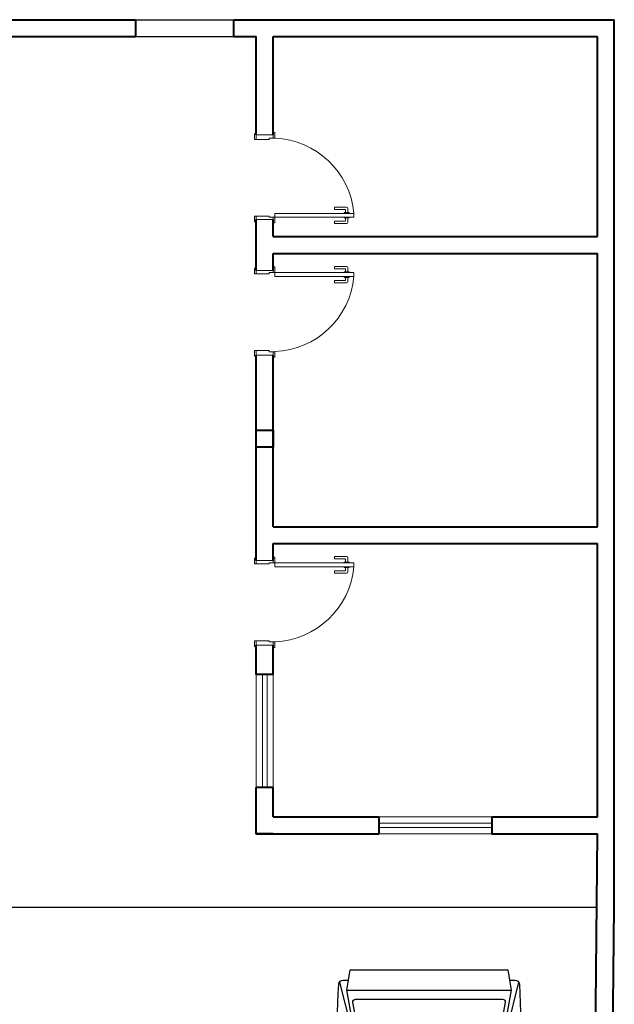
# Model space of a CAD drawing. Header units: millimetres. Extents: x 26 to 1362, y 24 to 358.
# Tile 106 of 256: x 517.64 to 522.9, y 316.41 to 325.13. Entities that reach past the tile are written whole.
import ezdxf

# ---------------------------------------------------------------- set-up
doc = ezdxf.new("R2010")
doc.units = ezdxf.units.MM
doc.linetypes.add('HIDDEN2', pattern=[4.7625, 3.175, -1.5875])
for name, color, linetype in [('ARQ-ALVENARIA', 4, 'Continuous'), ('ARQ-PISO', 8, 'Continuous'), ('EXTERN', 7, 'Continuous'), ('EXTERN-I', 251, 'Continuous'), ('MB_CONSTRUIR', 1, 'Continuous')]:
    doc.layers.add(name, color=color, linetype=linetype)
for name, color, linetype, lineweight in [('MB_ALVENARIA', 7, 'Continuous', 40), ('MB_ESQUADRIA', 7, 'Continuous', 5), ('MB_MOBILIÁRIO', 8, 'Continuous', 13)]:
    doc.layers.add(name, color=color, linetype=linetype, lineweight=lineweight)

# ---------------------------------------------------------------- blocks, each defined once
blk = doc.blocks.new('Carro_03')
at = {"layer": 'EXTERN'}
blk.add_lwpolyline([(3.4, -0.6019), (3.4, -0.6437, -0.400755), (3.3666, -0.6787, -0.024282), (1.0571, -0.6732), (0.9448, -0.6732, -0.01958), (0.18, -0.6055, -0.323148), (0.03, -0.4482), (0.03, -0.1982), (0, -0.1982), (0, 0.1982), (0.03, 0.1982), (0.03, 0.5018, -0.323148), (0.18, 0.6591, -0.01958), (0.9448, 0.7268), (1.0571, 0.7268, -0.024282), (3.3666, 0.7323, -0.400755), (3.4, 0.6973), (3.4, 0.6555), (3.48, 0.6428), (3.48, -0.5892)], format="xyb", close=True, dxfattribs=at)
at = {"layer": 'EXTERN-I'}
for p, q in [((3.384, 0.7267), (2.7479, 0.5658)), ((3.32, 0.6681), (3.32, -0.6145)), ((0.03, 0.5018), (0.1385, 0.5542)), ((1.6075, 0.5455), (2.6728, 0.5469)), ((1.1694, 0.4768), (0.1124, 0.3268)), ((1.1694, -0.4232), (0.1124, -0.2732)), ((0.03, -0.4482), (0.1385, -0.5006)), ((1.6075, -0.4919), (2.6728, -0.4933)), ((3.384, -0.6731), (2.7479, -0.5122))]:
    blk.add_line(p, q, dxfattribs=at)
for points in [[(0.9298, -0.6724), (1.596, -0.5, 0.376264), (1.6108, -0.4783, -0.061052), (1.6108, 0.5319, 0.376264), (1.596, 0.5537), (0.9298, 0.7261)], [(3.4, -0.6019), (3.32, -0.6145), (2.6854, -0.5011, -0.39825), (2.6691, -0.4789, 0.061136), (2.6691, 0.5325, -0.39825), (2.6854, 0.5547), (3.32, 0.6681), (3.4, 0.6555)]]:
    blk.add_lwpolyline(points, format="xyb", dxfattribs=at)
for points in [[(0.1398, -0.5098, -0.074208), (0.1398, 0.5634), (1.2, 0.6251), (1.5631, 0.5312, -0.374478), (1.578, 0.5095, 0.05791), (1.578, -0.4559, -0.374478), (1.5631, -0.4776), (1.2, -0.5715)], [(3.2265, -0.5673), (2.7, -0.4732, 0.06), (2.7, 0.5268), (3.2265, 0.6209, -0.467038), (3.25, 0.6012), (3.25, -0.5476, -0.467038)], [(1.1252, 0.3897), (1.0224, 0.3751, 0.000952), (1.0211, 0.3649), (1.1238, 0.3794, -0.000991)], [(1.0237, 0.3854), (1.1267, 0.4, -0.000994), (1.1282, 0.4104), (1.0251, 0.3957, 0.000954)], [(1.1298, 0.4207, -0.000996), (1.1313, 0.431), (1.028, 0.4163, 0.000956), (1.0265, 0.406)], [(1.0141, 0.3033), (1.1162, 0.3178, -0.000985), (1.1174, 0.328), (1.0151, 0.3135, 0.000947)], [(1.1186, 0.3383, -0.000987), (1.1198, 0.3486), (1.0174, 0.334, 0.000948), (1.0162, 0.3238)], [(1.0186, 0.3443), (1.1211, 0.3589, -0.000989), (1.1224, 0.3691), (1.0198, 0.3546, 0.00095)], [(1.1174, -0.2744, -0.000985), (1.1162, -0.2642), (1.0141, -0.2497, 0.000947), (1.0151, -0.2599)], [(1.0174, -0.2804), (1.1198, -0.295, -0.000987), (1.1186, -0.2847), (1.0162, -0.2702, 0.000948)], [(1.0198, -0.301), (1.1224, -0.3155, -0.000989), (1.1211, -0.3052), (1.0186, -0.2907, 0.00095)], [(1.0211, -0.3113, 0.000952), (1.0224, -0.3215), (1.1252, -0.3361, -0.000991), (1.1238, -0.3258)], [(1.0251, -0.3421), (1.1282, -0.3568, -0.000994), (1.1267, -0.3464), (1.0237, -0.3318, 0.000954)], [(1.1298, -0.3671), (1.0265, -0.3524, 0.000956), (1.028, -0.3627), (1.1313, -0.3774, -0.000996)]]:
    blk.add_lwpolyline(points, format="xyb", close=True, dxfattribs=at)
blk.add_arc((3.7222, 0.0268), 2.5922, 166.65456, 193.34544, dxfattribs=at)

msp = doc.modelspace()

# ---------------------------------------------------------------- linework, layer by layer
at = {"layer": 'ARQ-ALVENARIA'}
msp.add_lwpolyline([(522.7498, 317.2675), (522.7498, 317.2683)], dxfattribs=at)
at = {"layer": 'ARQ-PISO'}
msp.add_line((514.6198, 317.2675), (522.7498, 317.2683), dxfattribs=at)
at = {"layer": 'MB_ALVENARIA'}
for points in [[(510.7698, 325.1275), (518.6598, 325.1275)], [(518.6598, 325.1275), (518.6598, 324.9775)], [(519.5298, 325.1275), (522.8998, 325.1275)], [(519.5298, 324.9775), (519.5298, 324.9775), (519.5298, 325.1275)], [(522.8998, 317.2675), (522.8998, 325.1275)], [(514.6198, 324.9775), (518.6598, 324.9775)], [(519.5298, 324.9775), (519.7298, 324.9775)], [(519.7298, 324.1075), (519.7298, 324.9775)], [(519.8798, 324.9775), (522.7498, 324.9775)], [(519.8798, 324.1075), (519.8798, 324.9775)], [(522.7498, 323.2075), (522.7498, 324.9775)], [(519.7298, 322.9075), (519.7298, 323.3575)], [(519.8798, 323.2075), (519.8798, 323.3575)], [(519.8798, 323.2075), (522.7498, 323.2075)], [(519.8798, 323.0575), (522.7498, 323.0575)], [(519.8798, 322.9075), (519.8798, 323.0575)], [(522.7498, 320.6375), (522.7498, 323.0575)], [(519.7298, 320.3375), (519.7298, 322.1575)], [(519.8798, 320.6375), (519.8798, 322.1575)], [(519.8798, 320.6375), (522.7498, 320.6375)], [(519.8798, 320.3375), (519.8798, 320.4875)], [(519.8798, 320.4875), (522.7498, 320.4875)], [(522.7498, 318.0675), (522.7498, 320.4875)], [(519.7298, 319.3275), (519.7298, 319.5875)], [(519.8798, 319.3275), (519.8798, 319.5875)], [(519.8798, 319.3275), (519.7298, 319.3275)], [(519.7298, 317.9175), (519.7298, 318.3275)], [(519.8798, 318.3275), (519.7298, 318.3275)], [(519.8798, 318.0675), (519.8798, 318.3275)], [(519.8798, 317.9175), (519.7298, 317.9175), (519.7298, 318.0675)], [(519.8798, 318.0675), (520.8148, 318.0675)], [(520.8148, 318.0675), (520.8148, 317.9175)], [(521.8148, 318.0675), (522.7498, 318.0675)], [(521.8148, 318.0675), (521.8148, 317.9175)], [(519.7298, 317.9175), (520.8148, 317.9175)], [(521.8148, 317.9175), (522.7498, 317.9175)], [(522.6198, 304.5691), (522.7498, 317.9175)], [(522.7698, 304.5675), (522.8998, 317.2675)]]:
    msp.add_lwpolyline(points, dxfattribs=at)
msp.add_lwpolyline([(519.8798, 321.4925), (519.8798, 321.3425), (519.7298, 321.3425), (519.7298, 321.4925)], close=True, dxfattribs=at)
at = {"layer": 'MB_CONSTRUIR'}
for p, q in [((518.6598, 325.1275), (519.5298, 325.1275)), ((518.6598, 324.9775), (519.5298, 324.9775))]:
    msp.add_line(p, q, dxfattribs=at)
at = {"layer": 'MB_ESQUADRIA'}
for p, q in [((519.7298, 324.0676), (519.7298, 324.1026)), ((519.7298, 324.0676), (519.7298, 324.1026)), ((519.8448, 324.0675), (519.7298, 324.0676)), ((519.8448, 324.0675), (519.7298, 324.0676)), ((519.8448, 324.0775), (519.8448, 324.0675)), ((519.8448, 324.0775), (519.8798, 324.0775)), ((519.8448, 324.0775), (519.8448, 324.0675)), ((519.8448, 324.0775), (519.8798, 324.0775)), ((519.8798, 324.0775), (519.8798, 324.1025)), ((519.8798, 324.0775), (519.8798, 324.1025)), ((520.4223, 323.4679), (520.4223, 323.4479)), ((520.5293, 323.4679), (520.4223, 323.4679)), ((520.4223, 323.4679), (520.4223, 323.4479)), ((520.5293, 323.4679), (520.4223, 323.4679)), ((520.4223, 323.4479), (520.5143, 323.4479)), ((520.4223, 323.4479), (520.5143, 323.4479)), ((520.5093, 323.4193), (520.5093, 323.4129)), ((520.5519, 323.4193), (520.5093, 323.4193)), ((520.5093, 323.4193), (520.5093, 323.4129)), ((520.5519, 323.4193), (520.5093, 323.4193)), ((520.5193, 323.4429), (520.5193, 323.4193)), ((520.5193, 323.4429), (520.5193, 323.4193)), ((520.5393, 323.4193), (520.5393, 323.4579)), ((520.5393, 323.4193), (520.5393, 323.4579)), ((520.5519, 323.4129), (520.5519, 323.4193)), ((520.5519, 323.4129), (520.5519, 323.4193)), ((519.8448, 323.3875), (519.7298, 323.3875)), ((519.7298, 323.3875), (519.7298, 323.3525)), ((519.8448, 323.3875), (519.7298, 323.3875)), ((519.7298, 323.3875), (519.7298, 323.3525)), ((519.8448, 323.3875), (519.7298, 323.3875)), ((519.7298, 323.3875), (519.7298, 323.3525)), ((519.8448, 323.3875), (519.7298, 323.3875)), ((519.7298, 323.3875), (519.7298, 323.3525)), ((519.8448, 323.3775), (519.8448, 323.3875)), ((519.8448, 323.3775), (519.8448, 323.3875)), ((519.8448, 323.3775), (519.8448, 323.3875)), ((519.8448, 323.3775), (519.8448, 323.3875)), ((519.8448, 323.3775), (519.8798, 323.3775)), ((519.8448, 323.3775), (519.8798, 323.3775)), ((519.8448, 323.3775), (519.8798, 323.3775)), ((519.8448, 323.3775), (519.8798, 323.3775)), ((519.8798, 323.3776), (519.8798, 323.3525)), ((519.8798, 323.3776), (519.8798, 323.3525)), ((519.8798, 323.3776), (519.8798, 323.3525)), ((519.8798, 323.3776), (519.8798, 323.3525)), ((520.4224, 323.3229), (520.4224, 323.3429)), ((520.4224, 323.3429), (520.5144, 323.3429)), ((520.4224, 323.3229), (520.4224, 323.3429)), ((520.4224, 323.3429), (520.5144, 323.3429)), ((520.5093, 323.3716), (520.5093, 323.3779)), ((520.5093, 323.3716), (520.5093, 323.3779)), ((520.5519, 323.3716), (520.5093, 323.3716)), ((520.5519, 323.3716), (520.5093, 323.3716)), ((520.5194, 323.3479), (520.5194, 323.3716)), ((520.5194, 323.3479), (520.5194, 323.3716)), ((520.5394, 323.3716), (520.5394, 323.3329)), ((520.5394, 323.3716), (520.5394, 323.3329)), ((520.5519, 323.3779), (520.5519, 323.3716)), ((520.5519, 323.3779), (520.5519, 323.3716)), ((520.5294, 323.3229), (520.4224, 323.3229)), ((520.5294, 323.3229), (520.4224, 323.3229)), ((519.7298, 322.8776), (519.7298, 322.9126)), ((519.7298, 322.8776), (519.7298, 322.9126)), ((519.7298, 322.8776), (519.7298, 322.9126)), ((519.7298, 322.8776), (519.7298, 322.9126)), ((519.8798, 322.8875), (519.8798, 322.9125)), ((519.8798, 322.8875), (519.8798, 322.9125)), ((519.8798, 322.8875), (519.8798, 322.9125)), ((519.8798, 322.8875), (519.8798, 322.9125)), ((520.4224, 322.9422), (520.4224, 322.9222)), ((520.5294, 322.9421), (520.4224, 322.9422)), ((520.4224, 322.9422), (520.4224, 322.9222)), ((520.5294, 322.9421), (520.4224, 322.9422)), ((520.4224, 322.9222), (520.5144, 322.9221)), ((520.4224, 322.9222), (520.5144, 322.9221)), ((520.5093, 322.8935), (520.5093, 322.8871)), ((520.5519, 322.8935), (520.5093, 322.8935)), ((520.5093, 322.8935), (520.5093, 322.8871)), ((520.5519, 322.8935), (520.5093, 322.8935)), ((520.5194, 322.9171), (520.5194, 322.8935)), ((520.5194, 322.9171), (520.5194, 322.8935)), ((520.5394, 322.8935), (520.5394, 322.9321)), ((520.5394, 322.8935), (520.5394, 322.9321)), ((520.5519, 322.8871), (520.5519, 322.8935)), ((520.5519, 322.8871), (520.5519, 322.8935)), ((519.8448, 322.8775), (519.7298, 322.8776)), ((519.8448, 322.8775), (519.7298, 322.8776)), ((519.8448, 322.8775), (519.7298, 322.8776)), ((519.8448, 322.8775), (519.7298, 322.8776)), ((519.8448, 322.8875), (519.8798, 322.8875)), ((519.8448, 322.8875), (519.8448, 322.8775)), ((519.8448, 322.8875), (519.8798, 322.8875)), ((519.8448, 322.8875), (519.8448, 322.8775)), ((519.8448, 322.8875), (519.8798, 322.8875)), ((519.8448, 322.8875), (519.8448, 322.8775)), ((519.8448, 322.8875), (519.8798, 322.8875)), ((519.8448, 322.8875), (519.8448, 322.8775)), ((520.4223, 322.7972), (520.4223, 322.8172)), ((520.4223, 322.8172), (520.5143, 322.8171)), ((520.4223, 322.7972), (520.4223, 322.8172)), ((520.4223, 322.8172), (520.5143, 322.8171)), ((520.5093, 322.8458), (520.5093, 322.8521)), ((520.5093, 322.8458), (520.5093, 322.8521)), ((520.5519, 322.8458), (520.5093, 322.8458)), ((520.5519, 322.8458), (520.5093, 322.8458)), ((520.5193, 322.8221), (520.5193, 322.8458)), ((520.5193, 322.8221), (520.5193, 322.8458)), ((520.5393, 322.8458), (520.5393, 322.8071)), ((520.5393, 322.8458), (520.5393, 322.8071)), ((520.5519, 322.8521), (520.5519, 322.8458)), ((520.5519, 322.8521), (520.5519, 322.8458)), ((520.5293, 322.7971), (520.4223, 322.7972)), ((520.5293, 322.7971), (520.4223, 322.7972)), ((519.8448, 322.1975), (519.7298, 322.1974)), ((519.8448, 322.1975), (519.7298, 322.1974)), ((519.7298, 322.1974), (519.7298, 322.1624)), ((519.7298, 322.1974), (519.7298, 322.1624)), ((519.8448, 322.1875), (519.8448, 322.1975)), ((519.8448, 322.1875), (519.8448, 322.1975)), ((519.8448, 322.1875), (519.8798, 322.1875)), ((519.8448, 322.1875), (519.8798, 322.1875)), ((519.8798, 322.1875), (519.8798, 322.1625)), ((519.8798, 322.1875), (519.8798, 322.1625)), ((520.4224, 320.3722), (520.4224, 320.3522)), ((520.5294, 320.3721), (520.4224, 320.3722)), ((520.4224, 320.3722), (520.4224, 320.3522)), ((520.5294, 320.3721), (520.4224, 320.3722)), ((519.7298, 320.3076), (519.7298, 320.3426)), ((519.7298, 320.3076), (519.7298, 320.3426)), ((519.7298, 320.3076), (519.7298, 320.3426)), ((519.7298, 320.3076), (519.7298, 320.3426)), ((519.8448, 320.3075), (519.7298, 320.3076)), ((519.8448, 320.3075), (519.7298, 320.3076)), ((519.8448, 320.3075), (519.7298, 320.3076)), ((519.8448, 320.3075), (519.7298, 320.3076)), ((519.8448, 320.3175), (519.8798, 320.3175)), ((519.8448, 320.3175), (519.8448, 320.3075)), ((519.8448, 320.3175), (519.8798, 320.3175)), ((519.8448, 320.3175), (519.8448, 320.3075)), ((519.8448, 320.3175), (519.8798, 320.3175)), ((519.8448, 320.3175), (519.8448, 320.3075)), ((519.8448, 320.3175), (519.8798, 320.3175)), ((519.8448, 320.3175), (519.8448, 320.3075)), ((519.8798, 320.3175), (519.8798, 320.3425)), ((519.8798, 320.3175), (519.8798, 320.3425)), ((519.8798, 320.3175), (519.8798, 320.3425)), ((519.8798, 320.3175), (519.8798, 320.3425)), ((520.4224, 320.3522), (520.5144, 320.3521)), ((520.4224, 320.3522), (520.5144, 320.3521)), ((520.5093, 320.3235), (520.5093, 320.3171)), ((520.5519, 320.3235), (520.5093, 320.3235)), ((520.5093, 320.3235), (520.5093, 320.3171)), ((520.5519, 320.3235), (520.5093, 320.3235)), ((520.5093, 320.2758), (520.5093, 320.2821)), ((520.5093, 320.2758), (520.5093, 320.2821)), ((520.5519, 320.2758), (520.5093, 320.2758)), ((520.5519, 320.2758), (520.5093, 320.2758)), ((520.5193, 320.2521), (520.5193, 320.2758)), ((520.5193, 320.2521), (520.5193, 320.2758)), ((520.5194, 320.3471), (520.5194, 320.3235)), ((520.5194, 320.3471), (520.5194, 320.3235)), ((520.5393, 320.2758), (520.5393, 320.2371)), ((520.5393, 320.2758), (520.5393, 320.2371)), ((520.5394, 320.3235), (520.5394, 320.3621)), ((520.5394, 320.3235), (520.5394, 320.3621)), ((520.5519, 320.3171), (520.5519, 320.3235)), ((520.5519, 320.3171), (520.5519, 320.3235)), ((520.5519, 320.2821), (520.5519, 320.2758)), ((520.5519, 320.2821), (520.5519, 320.2758)), ((520.4223, 320.2272), (520.4223, 320.2472)), ((520.4223, 320.2472), (520.5143, 320.2471)), ((520.4223, 320.2272), (520.4223, 320.2472)), ((520.4223, 320.2472), (520.5143, 320.2471)), ((520.5293, 320.2271), (520.4223, 320.2272)), ((520.5293, 320.2271), (520.4223, 320.2272)), ((519.8448, 319.6275), (519.7298, 319.6274)), ((519.8448, 319.6275), (519.7298, 319.6274)), ((519.7298, 319.6274), (519.7298, 319.5924)), ((519.7298, 319.6274), (519.7298, 319.5924)), ((519.8448, 319.6175), (519.8448, 319.6275)), ((519.8448, 319.6175), (519.8448, 319.6275)), ((519.8448, 319.6175), (519.8798, 319.6175)), ((519.8448, 319.6175), (519.8798, 319.6175)), ((519.8798, 319.6175), (519.8798, 319.5925)), ((519.8798, 319.6175), (519.8798, 319.5925))]:
    msp.add_line(p, q, dxfattribs=at)
for points in [[(519.7298, 324.0676), (519.7148, 324.0676), (519.7148, 324.1176), (519.7298, 324.1176), (519.7298, 324.1026)], [(519.7298, 324.0676), (519.7148, 324.0676), (519.7148, 324.1176), (519.7298, 324.1176), (519.7298, 324.1026)], [(519.8798, 324.1025), (519.8798, 324.1275), (519.8948, 324.1275), (519.8948, 324.0775), (519.8798, 324.0775), (519.8798, 324.0775)], [(519.8798, 324.1025), (519.8798, 324.1275), (519.8948, 324.1275), (519.8948, 324.0775), (519.8798, 324.0775), (519.8798, 324.0775)], [(519.7298, 324.1075), (519.8798, 324.1075)], [(519.7298, 323.3875), (519.7148, 323.3875), (519.7148, 323.3375), (519.7298, 323.3375), (519.7298, 323.3525)], [(519.7298, 323.3875), (519.7148, 323.3875), (519.7148, 323.3375), (519.7298, 323.3375), (519.7298, 323.3525)], [(519.7298, 323.3875), (519.7148, 323.3875), (519.7148, 323.3375), (519.7298, 323.3375), (519.7298, 323.3525)], [(519.7298, 323.3875), (519.7148, 323.3875), (519.7148, 323.3375), (519.7298, 323.3375), (519.7298, 323.3525)], [(519.8798, 323.3575), (519.8798, 323.3575), (519.7298, 323.3575)], [(519.8798, 323.3525), (519.8798, 323.3276), (519.8948, 323.3276), (519.8948, 323.3776), (519.8798, 323.3776), (519.8798, 323.3775)], [(519.8798, 323.3525), (519.8798, 323.3276), (519.8948, 323.3276), (519.8948, 323.3776), (519.8798, 323.3776), (519.8798, 323.3775)], [(519.8798, 323.3525), (519.8798, 323.3276), (519.8948, 323.3276), (519.8948, 323.3776), (519.8798, 323.3776), (519.8798, 323.3775)], [(519.8798, 323.3525), (519.8798, 323.3276), (519.8948, 323.3276), (519.8948, 323.3776), (519.8798, 323.3776), (519.8798, 323.3775)], [(520.5948, 323.4126), (519.8948, 323.4126), (519.8948, 323.3776), (520.5948, 323.3776), (520.5948, 323.4126)], [(519.7298, 322.8776), (519.7148, 322.8776), (519.7148, 322.9276), (519.7298, 322.9276), (519.7298, 322.9126)], [(519.7298, 322.8776), (519.7148, 322.8776), (519.7148, 322.9276), (519.7298, 322.9276), (519.7298, 322.9126)], [(519.7298, 322.8776), (519.7148, 322.8776), (519.7148, 322.9276), (519.7298, 322.9276), (519.7298, 322.9126)], [(519.7298, 322.8776), (519.7148, 322.8776), (519.7148, 322.9276), (519.7298, 322.9276), (519.7298, 322.9126)], [(519.8798, 322.9075), (519.8798, 322.9075), (519.7298, 322.9075)], [(519.8798, 322.9125), (519.8798, 322.9375), (519.8948, 322.9375), (519.8948, 322.8875), (519.8798, 322.8875), (519.8798, 322.8875)], [(519.8798, 322.9125), (519.8798, 322.9375), (519.8948, 322.9375), (519.8948, 322.8875), (519.8798, 322.8875), (519.8798, 322.8875)], [(519.8798, 322.9125), (519.8798, 322.9375), (519.8948, 322.9375), (519.8948, 322.8875), (519.8798, 322.8875), (519.8798, 322.8875)], [(519.8798, 322.9125), (519.8798, 322.9375), (519.8948, 322.9375), (519.8948, 322.8875), (519.8798, 322.8875), (519.8798, 322.8875)], [(520.5948, 322.8525), (519.8948, 322.8525), (519.8948, 322.8875), (520.5948, 322.8875), (520.5948, 322.8525)], [(519.7298, 322.1974), (519.7148, 322.1974), (519.7148, 322.1474), (519.7298, 322.1474), (519.7298, 322.1624)], [(519.7298, 322.1974), (519.7148, 322.1974), (519.7148, 322.1474), (519.7298, 322.1474), (519.7298, 322.1624)], [(519.7298, 322.1575), (519.8798, 322.1575)], [(519.8798, 322.1625), (519.8798, 322.1375), (519.8948, 322.1375), (519.8948, 322.1875), (519.8798, 322.1875), (519.8798, 322.1875)], [(519.8798, 322.1625), (519.8798, 322.1375), (519.8948, 322.1375), (519.8948, 322.1875), (519.8798, 322.1875), (519.8798, 322.1875)], [(519.8798, 320.3425), (519.8798, 320.3675), (519.8948, 320.3675), (519.8948, 320.3175), (519.8798, 320.3175), (519.8798, 320.3175)], [(519.8798, 320.3425), (519.8798, 320.3675), (519.8948, 320.3675), (519.8948, 320.3175), (519.8798, 320.3175), (519.8798, 320.3175)], [(519.8798, 320.3425), (519.8798, 320.3675), (519.8948, 320.3675), (519.8948, 320.3175), (519.8798, 320.3175), (519.8798, 320.3175)], [(519.8798, 320.3425), (519.8798, 320.3675), (519.8948, 320.3675), (519.8948, 320.3175), (519.8798, 320.3175), (519.8798, 320.3175)], [(519.7298, 320.3076), (519.7148, 320.3076), (519.7148, 320.3576), (519.7298, 320.3576), (519.7298, 320.3426)], [(519.7298, 320.3076), (519.7148, 320.3076), (519.7148, 320.3576), (519.7298, 320.3576), (519.7298, 320.3426)], [(519.7298, 320.3076), (519.7148, 320.3076), (519.7148, 320.3576), (519.7298, 320.3576), (519.7298, 320.3426)], [(519.7298, 320.3076), (519.7148, 320.3076), (519.7148, 320.3576), (519.7298, 320.3576), (519.7298, 320.3426)], [(519.8798, 320.3375), (519.8798, 320.3375), (519.7298, 320.3375)], [(520.5948, 320.2825), (519.8948, 320.2825), (519.8948, 320.3175), (520.5948, 320.3175), (520.5948, 320.2825)], [(519.7298, 319.6274), (519.7148, 319.6274), (519.7148, 319.5774), (519.7298, 319.5774), (519.7298, 319.5924)], [(519.7298, 319.6274), (519.7148, 319.6274), (519.7148, 319.5774), (519.7298, 319.5774), (519.7298, 319.5924)], [(519.7298, 319.5875), (519.8798, 319.5875)], [(519.8798, 319.5925), (519.8798, 319.5675), (519.8948, 319.5675), (519.8948, 319.6175), (519.8798, 319.6175), (519.8798, 319.6175)], [(519.8798, 319.5925), (519.8798, 319.5675), (519.8948, 319.5675), (519.8948, 319.6175), (519.8798, 319.6175), (519.8798, 319.6175)]]:
    msp.add_lwpolyline(points, dxfattribs=at)
at = {"layer": 'MB_ESQUADRIA', "linetype": 'HIDDEN2'}
for points in [[(519.7298, 318.3275), (519.7298, 319.3275)], [(519.7848, 319.3275), (519.7848, 318.3275)], [(519.8248, 319.3275), (519.8248, 318.3275)], [(519.8798, 318.3275), (519.8798, 319.3275)], [(520.8148, 318.0675), (521.8148, 318.0675)], [(521.8148, 318.0125), (520.8148, 318.0125)], [(521.8148, 317.9725), (520.8148, 317.9725)], [(520.8148, 317.9175), (521.8148, 317.9175)]]:
    msp.add_lwpolyline(points, dxfattribs=at)
for centre, start, end in [((519.8634, 323.3435), 5.42622, 87.54913), ((519.8634, 323.3435), 5.42622, 87.54913), ((519.8634, 322.9216), 272.45087, 354.57378), ((519.8634, 322.9216), 272.45087, 354.57378), ((519.8634, 320.3516), 272.45087, 354.57378), ((519.8634, 320.3516), 272.45087, 354.57378)]:
    msp.add_arc(centre, 0.7347, start, end, dxfattribs=at)
at = {"layer": 'MB_ESQUADRIA'}
for centre, radius, start, end in [((520.5143, 323.4429), 0.005, 0.02893, 90.02893), ((520.5143, 323.4429), 0.005, 0.02893, 90.02893), ((520.5293, 323.4579), 0.01, 0.02893, 90.02893), ((520.5293, 323.4579), 0.01, 0.02893, 90.02893), ((520.5144, 323.3479), 0.005, 270.02893, 0.02893), ((520.5144, 323.3479), 0.005, 270.02893, 0.02893), ((520.5294, 323.3329), 0.01, 270.02893, 0.02893), ((520.5294, 323.3329), 0.01, 270.02893, 0.02893), ((520.5144, 322.9171), 0.005, 359.97107, 89.97107), ((520.5144, 322.9171), 0.005, 359.97107, 89.97107), ((520.5294, 322.9321), 0.01, 359.97107, 89.97107), ((520.5294, 322.9321), 0.01, 359.97107, 89.97107), ((520.5143, 322.8221), 0.005, 269.97107, 359.97107), ((520.5143, 322.8221), 0.005, 269.97107, 359.97107), ((520.5293, 322.8071), 0.01, 269.97107, 359.97107), ((520.5293, 322.8071), 0.01, 269.97107, 359.97107), ((520.5294, 320.3621), 0.01, 359.97107, 89.97107), ((520.5294, 320.3621), 0.01, 359.97107, 89.97107), ((520.5144, 320.3471), 0.005, 359.97107, 89.97107), ((520.5144, 320.3471), 0.005, 359.97107, 89.97107), ((520.5143, 320.2521), 0.005, 269.97107, 359.97107), ((520.5143, 320.2521), 0.005, 269.97107, 359.97107), ((520.5293, 320.2371), 0.01, 269.97107, 359.97107), ((520.5293, 320.2371), 0.01, 269.97107, 359.97107)]:
    msp.add_arc(centre, radius, start, end, dxfattribs=at)

# ---------------------------------------------------------------- block references
at = {"layer": 'MB_MOBILIÁRIO', "xscale": 1.133858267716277, "yscale": 1.133858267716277, "zscale": 1.133858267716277, "rotation": 89.99999999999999}
msp.add_blockref('Carro_03', (521.2898, 312.7676), dxfattribs=at)

doc.saveas('drawing.dxf')
